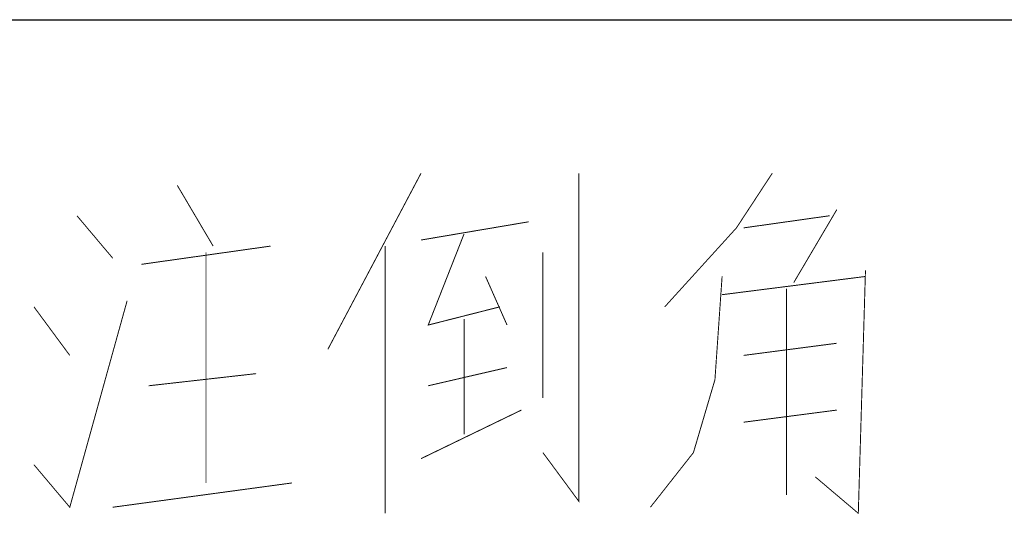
# Paper-space layout '61767N-2-A-2_1_1' of a CAD drawing. Header units: millimetres. Extents: x 0 to 594, y 1 to 420.
# Tile 178 of 222: x 490.38 to 500.84, y 58.41 to 63.66. Entities that reach past the tile are written whole.
import ezdxf

# ---------------------------------------------------------------- set-up
doc = ezdxf.new("R2010")
doc.units = ezdxf.units.MM
doc.header["$LTSCALE"] = 32.67
doc.layers.add('61767N-2-A-2_DXF_FORMAT', color=7, linetype='CONTINUOUS')
doc.layers.add('DETAIL', color=7, linetype='CONTINUOUS')

psp = doc.layouts.new('61767N-2-A-2_1_1')

# ---------------------------------------------------------------- linework, layer by layer
at = {"layer": '61767N-2-A-2_DXF_FORMAT', "color": 2, "linetype": 'Continuous'}
psp.add_line((409, 63.662), (584, 63.662), dxfattribs=at)
at = {"layer": 'DETAIL', "color": 2, "linetype": 'Continuous', "const_width": 0.01}
for points in [[(494.6429, 62.031), (493.6524, 60.16)], [(496.319, 62.031), (496.319, 58.5471), (495.9381, 59.0632)], [(498.3762, 62.031), (497.9953, 61.4503), (497.2333, 60.6116)], [(492.0524, 61.9019), (492.4333, 61.2568)], [(499.0619, 61.6439), (498.6048, 60.8697)], [(490.9857, 61.5793), (491.3667, 61.1277)], [(498.0714, 61.4503), (498.9857, 61.5793)], [(494.6429, 61.3213), (495.7857, 61.5148)], [(495.1, 61.3858), (494.719, 60.418), (495.4809, 60.6116)], [(491.6714, 61.0632), (493.0429, 61.2568)], [(494.2619, 61.2568), (494.2619, 58.418)], [(492.3572, 61.1922), (492.3572, 58.7406)], [(495.9381, 61.1922), (495.9381, 59.6439)], [(495.3286, 60.9342), (495.5572, 60.418)], [(497.8428, 60.9342), (497.7667, 59.8374), (497.5381, 59.0632), (497.0809, 58.4826)], [(497.8428, 60.7406), (499.3667, 60.9342)], [(499.3667, 60.9987), (499.2905, 58.418), (498.8333, 58.8051)], [(498.5286, 58.6116), (498.5286, 60.8051)], [(490.5286, 58.9342), (490.9095, 58.4826), (491.519, 60.6761)], [(490.5286, 60.6116), (490.9095, 60.0955)], [(495.1, 60.4826), (495.1, 59.2568)], [(498.0714, 60.0955), (499.0619, 60.2245)], [(494.719, 59.7729), (495.5572, 59.9664)], [(491.7476, 59.7729), (492.8905, 59.9019)], [(494.6429, 58.9987), (495.7095, 59.5148)], [(499.0619, 59.5148), (498.0714, 59.3858)], [(493.2714, 58.7406), (491.3667, 58.4826)]]:
    psp.add_lwpolyline(points, dxfattribs=at)

doc.saveas('drawing.dxf')
